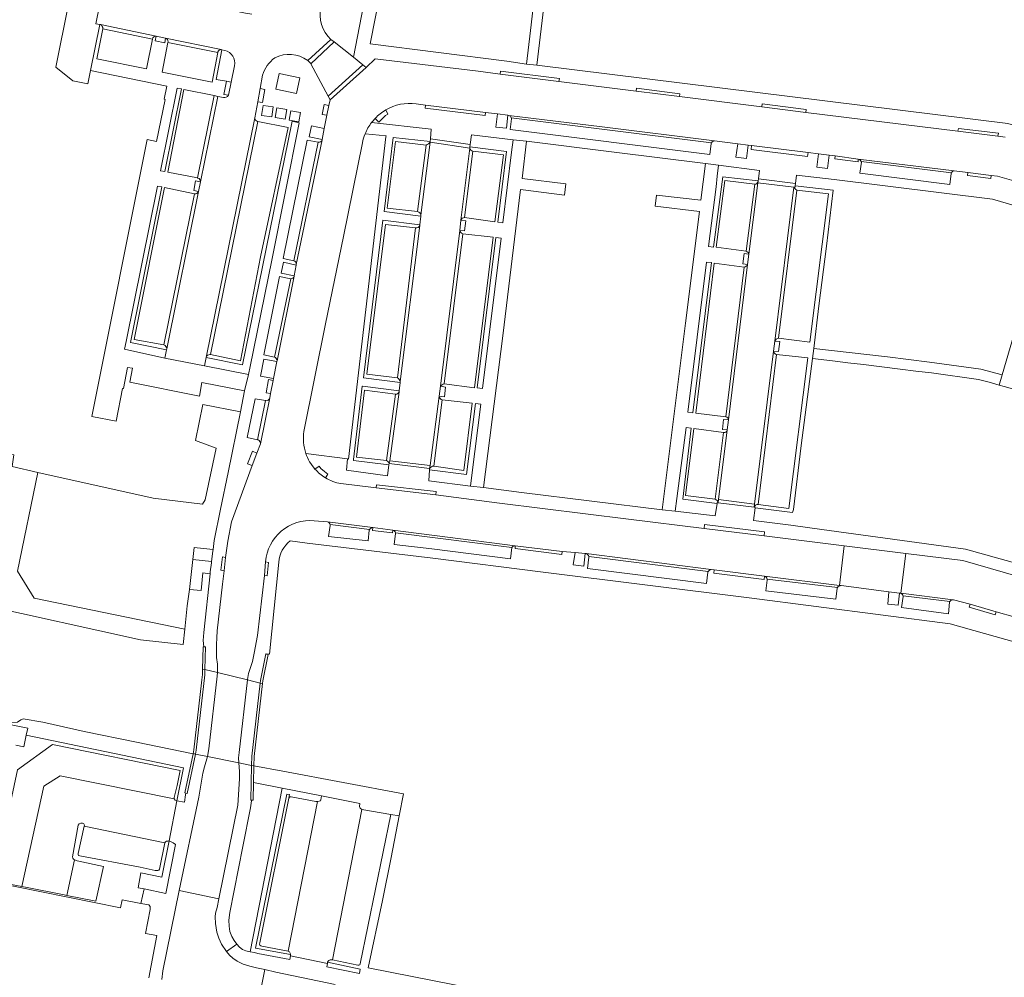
# Model space of a CAD drawing. Header units: metres. Extents: x 151213 to 156373, y 469495 to 475754.
# Tile 86 of 230: x 154393 to 154540, y 471895 to 472038. Entities that reach past the tile are written whole.
import ezdxf

# ---------------------------------------------------------------- set-up
doc = ezdxf.new("R2010")
doc.units = ezdxf.units.M
for name, color, linetype, lineweight in [('B-WE-OG-TERREIN_BEGROEID-GV', 252, 'Continuous', 18), ('B-WE-VH-GESLOTENVERHARDING-GV', 252, 'Continuous', 18), ('B-WE-VH-GESLOTENVERHARDING_BETON-GV', 252, 'Continuous', 18), ('B-WE-VH-OPENVERHARDING_BETONELEMENT-GV', 252, 'Continuous', 18), ('B-WE-VH-OPENVERHARDING_BETONSTRAATSTEEN-GV', 252, 'Continuous', 18), ('B-WE-VH-OPENVERHARDING_STRAATBAKSTEEN-GV', 252, 'Continuous', 18), ('B-WE-VH-OPENVERHARDING_TEGEL-GV', 252, 'Continuous', 18)]:
    doc.layers.add(name, color=color, linetype=linetype, lineweight=lineweight)

msp = doc.modelspace()

# ---------------------------------------------------------------- linework, layer by layer
at = {"layer": 'B-WE-OG-TERREIN_BEGROEID-GV', "flags": 128}
for points in [[(154404.82, 472037.428), (154404.218, 472037.517), (154405.399, 472043.433), (154405.899, 472043.353), (154406.997, 472048.632), (154414.84, 472047.116), (154415.252, 472049.363), (154415.159, 472049.382), (154404.01, 472051.622), (154402.241, 472050.333), (154400.983, 472044.152), (154400.44, 472041.741), (154401.457, 472041.469), (154401.152, 472040.296), (154400.158, 472040.474), (154398.262, 472031.057), (154400.763, 472029.023), (154403.019, 472028.568), (154403.418, 472030.546)], [(154420.155, 471980.744), (154419.068, 471975.373), (154422.15, 471974.208), (154420.541, 471966.5), (154420.11, 471965.857), (154412.754, 471966.76), (154395.568, 471970.615), (154392.527, 471955.863), (154395.005, 471951.844), (154417.473, 471947.203), (154417.858, 471950.688), (154418.164, 471953.135), (154418.692, 471957.641), (154418.892, 471959.396), (154420.28, 471959.267), (154421.705, 471959.094), (154421.873, 471960.442), (154422.816, 471965.109), (154423.962, 471970.6), (154425.781, 471979.63)], [(154391.019, 471973.384), (154386.593, 471952.361), (154386.997, 471950.884), (154410.853, 471945.611), (154417.221, 471944.925), (154417.473, 471947.203), (154395.005, 471951.844), (154392.527, 471955.863), (154395.568, 471970.615), (154391.71, 471971.48), (154392.005, 471973.226)], [(154391.413, 471933.311), (154391.355, 471932.997), (154394.051, 471932.436), (154393.841, 471931.387), (154417.29, 471926.542), (154416.288, 471921.606), (154417.422, 471921.412), (154417.593, 471922.527), (154417.647, 471922.761), (154417.512, 471922.785), (154418.734, 471928.648), (154410.263, 471930.36), (154402.458, 471931.95), (154396.333, 471933.341), (154393.37, 471933.847), (154393.008, 471933.721), (154392.539, 471933.341)], [(154449.479, 471919.38), (154450.11, 471922.663), (154432.117, 471926.038), (154427.797, 471926.842), (154427.732, 471924.348), (154432.002, 471923.517), (154437.88, 471922.373), (154443.589, 471921.216), (154443.553, 471920.783), (154443.626, 471920.512), (154443.897, 471920.313), (154448.227, 471919.59)], [(154425.664, 471899.802), (154426.098, 471899.432), (154426.586, 471899.251), (154427.252, 471899.108), (154432.002, 471923.517), (154427.732, 471924.348), (154427.663, 471921.719), (154427.426, 471921.706), (154427.426, 471921.63), (154427.281, 471920.579), (154426.125, 471914.816), (154424.192, 471904.951), (154424.065, 471903.804), (154424.102, 471902.91), (154424.228, 471902.142), (154424.508, 471901.392), (154424.869, 471900.769), (154425.249, 471900.227)]]:
    msp.add_lwpolyline(points, close=True, dxfattribs=at)
for points in [[(154435.538, 471973.45), (154441.776, 471972.618), (154441.904, 471972.605), (154447.494, 472020.68), (154447.511, 472020.823), (154444.374, 472021.106)], [(154443.97, 472019.793), (154441.138, 472005.788), (154438.498, 471992.782), (154435.265, 471976.712)]]:
    msp.add_lwpolyline(points, dxfattribs=at)
at = {"layer": 'B-WE-OG-TERREIN_BEGROEID-GV'}
for points in [[(154444.374, 472021.106, 0.0458122), (154443.97, 472019.793)], [(154435.265, 471976.712, 0.1223331), (154435.538, 471973.45)]]:
    msp.add_lwpolyline(points, format="xyb", dxfattribs=at)
at = {"layer": 'B-WE-VH-GESLOTENVERHARDING-GV', "flags": 128}
for points in [[(154428.943, 472023.868), (154430.444, 472023.657), (154430.652, 472025.137), (154429.151, 472025.348)], [(154431.229, 472025.018), (154430.96, 472023.568), (154432.45, 472023.292), (154432.718, 472024.742)], [(154433.047, 472023.178), (154434.506, 472022.916), (154434.751, 472024.28), (154433.293, 472024.543)]]:
    msp.add_lwpolyline(points, close=True, dxfattribs=at)
at = {"layer": 'B-WE-VH-GESLOTENVERHARDING_BETON-GV', "flags": 128}
for points in [[(154420.34, 471944.602), (154420.219, 471944.602), (154420.128, 471941.273), (154420.479, 471941.188), (154420.588, 471944.603)], [(154429.904, 471943.469), (154429.664, 471943.514), (154429.561, 471943.534), (154428.786, 471939.577), (154428.74, 471939.183), (154429.083, 471939.099), (154429.132, 471939.524)], [(154420.455, 471940.422), (154420.479, 471941.188), (154420.128, 471941.273), (154420.105, 471940.447), (154420.02, 471939.679), (154419.966, 471939.199), (154418.853, 471929.223), (154418.734, 471928.648), (154418.952, 471928.604), (154419.077, 471928.579), (154419.199, 471929.168)], [(154429.083, 471939.099), (154428.74, 471939.183), (154427.484, 471928.266), (154427.448, 471926.906), (154427.502, 471926.896), (154427.797, 471926.842), (154427.834, 471928.242)], [(154419.077, 471928.579), (154418.734, 471928.648), (154417.512, 471922.785), (154417.647, 471922.761), (154417.858, 471922.725)], [(154427.448, 471926.906), (154427.312, 471921.699), (154427.426, 471921.706), (154427.663, 471921.719), (154427.732, 471924.348), (154427.797, 471926.842)]]:
    msp.add_lwpolyline(points, close=True, dxfattribs=at)
at = {"layer": 'B-WE-VH-OPENVERHARDING_BETONELEMENT-GV', "flags": 128}
for points in [[(154436.283, 472031.575), (154439.761, 472034.827), (154439.284, 472035.202), (154435.814, 472032.047), (154436.24, 472031.655)], [(154439.165, 472026.183), (154444.524, 472031), (154444.041, 472031.399), (154438.872, 472026.731)], [(154464.597, 472030.445), (154464.514, 472029.997), (154473.299, 472028.947), (154473.367, 472029.348)], [(154423.984, 472026.862), (154424.408, 472028.817), (154423.721, 472028.954), (154423.33, 472026.993)], [(154428.731, 472027.881), (154428.383, 472025.912), (154429.072, 472025.785), (154429.433, 472027.752)], [(154484.849, 472027.928), (154484.812, 472027.466), (154491.264, 472026.67), (154491.324, 472027.104)], [(154438.668, 472023.884), (154438.952, 472025.357), (154438.265, 472025.49), (154437.981, 472024.017)], [(154503.628, 472025.571), (154503.571, 472025.139), (154510.12, 472024.304), (154510.158, 472024.77)], [(154453.409, 472025.403), (154453.353, 472024.925), (154462.304, 472023.864), (154462.36, 472024.311)], [(154532.881, 472021.933), (154532.822, 472021.496), (154538.786, 472020.778), (154538.862, 472021.21)], [(154454.121, 472020.383), (154454.08, 472019.951), (154454.074, 472019.888), (154459.985, 472018.994), (154460.006, 472019.155), (154460.056, 472019.519)], [(154502.028, 472019.369), (154501.972, 472018.775), (154510.382, 472017.744), (154510.461, 472018.335)], [(154514.476, 472017.835), (154514.429, 472017.378), (154517.926, 472016.936), (154517.951, 472017.354)], [(154534.275, 472015.365), (154534.24, 472014.913), (154537.711, 472014.47), (154537.76, 472014.91)], [(154503.041, 472014.384), (154503.003, 472014.1), (154502.992, 472014.019), (154502.968, 472013.822), (154508.349, 472013.161), (154508.52, 472013.14), (154508.545, 472013.358), (154508.585, 472013.717)], [(154430.283, 471982.362), (154430.674, 471984.324), (154429.987, 471984.456), (154429.608, 471982.493)], [(154428.239, 471973.493), (154427.589, 471973.754), (154426.843, 471971.899), (154427.549, 471971.615)], [(154448.047, 471972.334), (154447.991, 471971.928), (154454.005, 471971.176), (154454.065, 471971.63)], [(154446.072, 471968.755), (154446.018, 471968.308), (154454.929, 471967.28), (154454.93, 471967.279), (154454.984, 471967.765)], [(154497.088, 471966.557), (154497.027, 471966.075), (154502.412, 471965.409), (154502.471, 471965.886)], [(154448.531, 471962.017), (154445.554, 471962.391), (154445.498, 471961.929), (154448.463, 471961.572)], [(154495.031, 471962.836), (154494.975, 471962.237), (154503.919, 471961.161), (154503.964, 471961.73)], [(154466.784, 471959.68), (154466.753, 471959.266), (154473.731, 471958.374), (154473.778, 471958.808)], [(154423.562, 471957.93), (154423.116, 471957.991), (154422.843, 471956.01), (154423.336, 471955.942)], [(154429.521, 471957.282), (154429.37, 471955.226), (154429.765, 471955.2), (154429.97, 471957.188)], [(154496.463, 471956.066), (154496.413, 471955.566), (154503.913, 471954.635), (154503.951, 471955.107)], [(154534.618, 471950.937), (154534.494, 471950.498), (154538.364, 471949.348), (154538.497, 471949.826)]]:
    msp.add_lwpolyline(points, close=True, dxfattribs=at)
for points in [[(154445.881, 472023.425), (154446.41, 472022.881), (154447.414, 472023.828), (154447.786, 472024.059), (154447.474, 472024.692)], [(154438.459, 471969.814), (154438.8, 471970.371), (154438.303, 471970.754), (154437.792, 471971.179), (154437.507, 471971.535), (154436.904, 471971.105)]]:
    msp.add_lwpolyline(points, dxfattribs=at)
at = {"layer": 'B-WE-VH-OPENVERHARDING_BETONELEMENT-GV'}
for points in [[(154447.474, 472024.692, 0.068518), (154445.881, 472023.425)], [(154436.904, 471971.105, 0.074566), (154438.459, 471969.814)]]:
    msp.add_lwpolyline(points, format="xyb", dxfattribs=at)
at = {"layer": 'B-WE-VH-OPENVERHARDING_BETONSTRAATSTEEN-GV', "flags": 128}
for points in [[(154427.493, 472038.952), (154426.542, 472039.128), (154415.921, 472041.332), (154414.32, 472041.643), (154406.013, 472043.335), (154405.899, 472043.353), (154405.399, 472043.433), (154404.218, 472037.517), (154404.82, 472037.428), (154404.908, 472037.415), (154413.217, 472035.684), (154414.597, 472035.388), (154422.933, 472033.679), (154423.032, 472033.658), (154423.444, 472033.571)], [(154413.217, 472035.684), (154404.908, 472037.415)], [(154405.248, 472036.782), (154412.665, 472035.237), (154412.671, 472035.264)], [(154422.933, 472033.679), (154414.597, 472035.388)], [(154414.989, 472034.86), (154414.967, 472034.75), (154422.391, 472033.229), (154422.417, 472033.362)], [(154435.814, 472032.047), (154439.284, 472035.202)], [(154424.9, 472031.283), (154424.408, 472028.817), (154423.984, 472026.862)], [(154423.248, 472026.553), (154422.425, 472026.707), (154419.806, 472013.96), (154419.526, 472012.511), (154414.802, 471989.02), (154414.777, 471988.908), (154414.498, 471987.634), (154420.41, 471986.486), (154420.659, 471987.73), (154420.663, 471987.753), (154427.942, 472023.511), (154428.383, 472025.912), (154428.731, 472027.881), (154429.085, 472029.882)], [(154422.425, 472026.707), (154421.886, 472026.818), (154419.362, 472014.532), (154419.442, 472014.516)], [(154419.806, 472013.96), (154422.425, 472026.707)], [(154427.942, 472023.511), (154420.663, 471987.753)], [(154421.24, 471988.211), (154421.316, 471988.194), (154428.39, 472022.956)], [(154428.39, 472022.956), (154428.344, 472022.965)], [(154452.696, 472008.988), (154454.074, 472019.888)], [(154453.48, 472019.432), (154452.216, 472009.528)], [(154459.985, 472018.994), (154458.669, 472008.223)], [(154459.226, 472008.616), (154460.447, 472018.547)], [(154501.631, 472003.149), (154502.968, 472013.822)], [(154502.968, 472013.822), (154502.992, 472014.019)], [(154414.802, 471989.02), (154419.526, 472012.511)], [(154502.498, 472013.591), (154501.245, 472003.598)], [(154508.349, 472013.161), (154505.503, 471990.188)], [(154506.065, 471990.618), (154508.788, 472012.727)], [(154418.941, 472012.171), (154414.366, 471989.633)], [(154451.916, 472007.084), (154449.198, 471984.702)], [(154449.597, 471984.151), (154452.531, 472007.466)], [(154458.496, 472006.719), (154455.638, 471983.475)], [(154456.186, 471983.814), (154458.958, 472006.222)], [(154500.914, 472001.249), (154498.167, 471978.918)], [(154498.589, 471978.445), (154501.445, 472001.625)], [(154505.311, 471988.678), (154502.471, 471965.886), (154502.412, 471965.409)], [(154502.995, 471965.826), (154505.752, 471988.205)], [(154448.913, 471982.282), (154447.598, 471972.386)], [(154447.991, 471971.928), (154448.047, 471972.334), (154449.471, 471982.641)], [(154455.438, 471981.962), (154454.065, 471971.63), (154454.005, 471971.176)], [(154454.634, 471971.564), (154455.882, 471981.441)], [(154497.027, 471966.075), (154497.088, 471966.557), (154498.401, 471976.954)], [(154497.822, 471976.543), (154496.586, 471966.62)]]:
    msp.add_lwpolyline(points, dxfattribs=at)
at = {"layer": 'B-WE-VH-OPENVERHARDING_BETONSTRAATSTEEN-GV'}
for points in [[(154439.284, 472035.202, -0.2609553), (154437.757, 472040.026)], [(154404.908, 472037.415, -0.3256665), (154405.248, 472036.782)], [(154412.671, 472035.264, -0.3786521), (154413.217, 472035.684)], [(154414.597, 472035.388, -0.3621951), (154414.989, 472034.86)], [(154422.417, 472033.362, -0.3605154), (154422.933, 472033.679)], [(154423.444, 472033.571, -0.40181), (154424.9, 472031.283)], [(154430.904, 472032.44, -0.2922792), (154435.814, 472032.047)], [(154429.085, 472029.882, -0.1652165), (154430.904, 472032.44)], [(154423.984, 472026.862, -0.3402531), (154423.248, 472026.553)], [(154428.344, 472022.965, -0.3923259), (154427.942, 472023.511)], [(154454.074, 472019.888, -0.1810791), (154453.48, 472019.432)], [(154460.447, 472018.547, -0.3047383), (154459.985, 472018.994)], [(154419.442, 472014.516, -0.3702599), (154419.806, 472013.96)], [(154502.992, 472014.019, -0.3730538), (154502.498, 472013.591)], [(154419.526, 472012.511, -0.3490418), (154418.941, 472012.171)], [(154508.788, 472012.727, -0.2187852), (154508.349, 472013.161)], [(154452.216, 472009.528, -0.296092), (154452.696, 472008.988)], [(154458.669, 472008.223, -0.3854075), (154459.226, 472008.616)], [(154452.531, 472007.466, -0.3863866), (154451.916, 472007.084)], [(154458.958, 472006.222, -0.3430277), (154458.496, 472006.719)], [(154501.245, 472003.598, -0.3029861), (154501.631, 472003.149)], [(154501.445, 472001.625, -0.2763908), (154500.914, 472001.249)], [(154505.503, 471990.188, -0.3063921), (154506.065, 471990.618)], [(154414.366, 471989.633, -0.3101592), (154414.802, 471989.02)], [(154420.663, 471987.753, -0.3196912), (154421.24, 471988.211)], [(154505.752, 471988.205, -0.2844985), (154505.311, 471988.678)], [(154449.198, 471984.702, -0.2925528), (154449.597, 471984.151)], [(154455.638, 471983.475, -0.1924599), (154456.186, 471983.814)], [(154449.471, 471982.641, -0.3524404), (154448.913, 471982.282)], [(154455.882, 471981.441, -0.3739461), (154455.438, 471981.962)], [(154498.167, 471978.918, -0.4056066), (154498.589, 471978.445)], [(154498.401, 471976.954, -0.4201032), (154497.822, 471976.543)], [(154447.598, 471972.386, -0.2151326), (154447.991, 471971.928)], [(154454.005, 471971.176, -0.2801176), (154454.634, 471971.564)], [(154496.586, 471966.62, -0.3022914), (154497.027, 471966.075)], [(154502.412, 471965.409, -0.3597166), (154502.995, 471965.826)]]:
    msp.add_lwpolyline(points, format="xyb", dxfattribs=at)
at = {"layer": 'B-WE-VH-OPENVERHARDING_BETONSTRAATSTEEN-GV', "flags": 128}
for points in [[(154412.665, 472035.237), (154405.248, 472036.782), (154404.346, 472032.287), (154411.767, 472030.797)], [(154413.217, 472035.684), (154413.042, 472034.986), (154414.493, 472034.693), (154414.597, 472035.388)], [(154422.391, 472033.229), (154414.967, 472034.75), (154414.113, 472030.325), (154421.544, 472028.837)], [(154421.886, 472026.818), (154417.362, 472027.746), (154414.939, 472015.423), (154419.362, 472014.532)], [(154428.39, 472022.956), (154421.316, 471988.194), (154425.8, 471987.243), (154428.801, 472002.747), (154432.883, 472022.072)], [(154453.48, 472019.432), (154448.904, 472019.973), (154447.668, 472010.007), (154452.216, 472009.528)], [(154458.496, 472006.719), (154458.669, 472008.223), (154459.985, 472018.994), (154454.074, 472019.888), (154452.696, 472008.988), (154452.679, 472008.825), (154452.541, 472007.561), (154452.531, 472007.466), (154449.597, 471984.151), (154449.588, 471984.044), (154449.482, 471982.767), (154449.471, 471982.641), (154448.047, 471972.334), (154454.065, 471971.63), (154455.438, 471981.962), (154455.638, 471983.475)], [(154460.447, 472018.547), (154459.226, 472008.616), (154463.741, 472008.007), (154465.029, 472018.009)], [(154419.526, 472012.511), (154419.806, 472013.96), (154419.071, 472014.109), (154418.817, 472012.678)], [(154502.498, 472013.591), (154498.056, 472014.157), (154496.766, 472004.196), (154501.245, 472003.598)], [(154508.349, 472013.161), (154502.968, 472013.822), (154501.631, 472003.149), (154501.445, 472001.625), (154498.589, 471978.445), (154498.401, 471976.954), (154497.088, 471966.557), (154502.471, 471965.886), (154505.311, 471988.678), (154505.503, 471990.188)], [(154418.941, 472012.171), (154414.48, 472013.092), (154409.911, 471990.46), (154414.366, 471989.633)], [(154513.484, 472012.175), (154508.788, 472012.727), (154506.065, 471990.618), (154510.729, 471990.063)], [(154458.669, 472008.223), (154458.496, 472006.719), (154459.23, 472006.64), (154459.407, 472008.119)], [(154451.916, 472007.084), (154447.445, 472007.601), (154444.645, 471985.263), (154449.198, 471984.702)], [(154458.958, 472006.222), (154456.186, 471983.814), (154460.717, 471983.235), (154463.47, 472005.68)], [(154501.445, 472001.625), (154501.631, 472003.149), (154500.925, 472003.259), (154500.722, 472001.747)], [(154500.914, 472001.249), (154496.46, 472001.825), (154493.705, 471979.459), (154498.167, 471978.918)], [(154505.311, 471988.678), (154506.045, 471988.639), (154506.24, 471990.123), (154505.503, 471990.188)], [(154505.752, 471988.205), (154502.995, 471965.826), (154507.6, 471965.245), (154510.431, 471987.696)], [(154448.913, 471982.282), (154444.314, 471982.861), (154443.108, 471972.901), (154447.598, 471972.386)], [(154455.638, 471983.475), (154455.438, 471981.962), (154456.215, 471981.878), (154456.367, 471983.328)], [(154455.882, 471981.441), (154454.634, 471971.564), (154459.12, 471970.906), (154460.371, 471980.92)], [(154498.589, 471978.445), (154497.86, 471978.504), (154497.673, 471977.015), (154498.401, 471976.954)], [(154497.822, 471976.543), (154493.424, 471977.155), (154492.187, 471967.171), (154496.586, 471966.62)], [(154393.177, 471908.824), (154396.454, 471923.794), (154398.893, 471925.33), (154415.902, 471921.89), (154415.875, 471922.089), (154416.326, 471923.896), (154416.805, 471926.163), (154397.753, 471929.994), (154392.513, 471926.236), (154388.972, 471909.65)], [(154415.132, 471915.626), (154416.288, 471921.606), (154416.055, 471921.692), (154415.902, 471921.89), (154398.893, 471925.33), (154396.454, 471923.794), (154393.177, 471908.824), (154393.703, 471908.72), (154399.483, 471907.585), (154399.912, 471907.501), (154401.028, 471912.794), (154400.861, 471912.902), (154400.766, 471913.06), (154400.734, 471913.245), (154401.592, 471917.988), (154401.728, 471918.187), (154401.981, 471918.295), (154402.207, 471918.295), (154402.405, 471918.196), (154402.514, 471917.997), (154402.498, 471917.812), (154414.522, 471915.35), (154414.603, 471915.486), (154414.752, 471915.589), (154414.937, 471915.617)], [(154428.996, 471899.924), (154432.889, 471899.201), (154437.288, 471921.505), (154437.026, 471921.523), (154433.35, 471922.21), (154433.16, 471922.192), (154432.988, 471922.02), (154428.661, 471900.43), (154428.652, 471900.24), (154428.688, 471900.105), (154428.824, 471900.005)], [(154433.079, 471899.066), (154433.205, 471898.867), (154433.25, 471898.668), (154433.259, 471898.506), (154438.774, 471897.37), (154438.797, 471897.53), (154438.881, 471897.693), (154438.948, 471897.785), (154439.068, 471897.862), (154439.174, 471897.903), (154439.335, 471897.912), (154439.497, 471897.882), (154443.897, 471920.313), (154443.626, 471920.512), (154443.553, 471920.783), (154443.589, 471921.216), (154437.88, 471922.373), (154437.799, 471921.758), (154437.727, 471921.636), (154437.55, 471921.541), (154437.288, 471921.505), (154432.889, 471899.201)], [(154443.668, 471897.295), (154448.227, 471919.59), (154443.897, 471920.313), (154439.497, 471897.882), (154443.316, 471897.078), (154443.47, 471897.078), (154443.605, 471897.151)], [(154401.825, 471913.426), (154410.832, 471911.728), (154413.081, 471911.222), (154413.451, 471911.213), (154413.605, 471911.249), (154413.695, 471911.439), (154414.522, 471915.35), (154402.498, 471917.812), (154401.563, 471913.756), (154401.572, 471913.593), (154401.631, 471913.48)], [(154405.377, 471911.8), (154401.416, 471912.685), (154401.028, 471912.794), (154399.912, 471907.501), (154404.239, 471906.651)]]:
    msp.add_lwpolyline(points, close=True, dxfattribs=at)
at = {"layer": 'B-WE-VH-OPENVERHARDING_STRAATBAKSTEEN-GV', "flags": 128}
for points in [[(154473.299, 472028.947), (154464.514, 472029.997), (154461.258, 472030.464), (154445.872, 472032.285), (154444.524, 472031), (154439.165, 472026.183), (154438.953, 472025.365), (154438.952, 472025.357), (154438.668, 472023.884), (154438.292, 472021.927), (154437.974, 472020.269), (154437.96, 472020.198), (154434.091, 472001.649), (154434.074, 472001.54), (154433.819, 471999.935), (154433.811, 471999.886), (154431.244, 471987.273), (154431.225, 471987.172), (154430.729, 471984.607), (154430.674, 471984.324), (154430.283, 471982.362), (154430.153, 471981.712), (154428.791, 471974.865), (154428.239, 471973.493), (154427.549, 471971.615), (154424.465, 471963.222), (154423.896, 471960.347), (154423.562, 471957.93), (154423.336, 471955.942), (154423.109, 471953.948), (154422.329, 471946.986), (154422.255, 471945.952), (154422.213, 471944.931), (154422.191, 471943.935), (154422.207, 471943.009), (154422.37, 471941.994), (154422.351, 471941.025), (154422.339, 471940.736), (154426.824, 471939.648), (154426.829, 471939.693), (154427.006, 471940.587), (154427.57, 471942.41), (154427.891, 471943.898), (154428.143, 471945.241), (154428.337, 471946.299), (154429.37, 471955.226), (154429.521, 471957.282)], [(154539.835, 472020.602), (154538.786, 472020.778), (154532.822, 472021.496), (154510.12, 472024.304), (154503.571, 472025.139), (154491.264, 472026.67), (154484.812, 472027.466), (154473.299, 472028.947)], [(154451.986, 472025.575), (154453.397, 472025.404), (154453.409, 472025.403), (154462.36, 472024.311), (154464.128, 472024.087), (154465.675, 472023.891), (154465.807, 472023.874), (154479.76, 472022.151), (154496.496, 472020.088), (154499.97, 472019.636), (154501.532, 472019.434), (154502.028, 472019.369), (154510.461, 472018.335), (154512.02, 472018.141), (154513.61, 472017.943), (154514.476, 472017.835), (154517.951, 472017.354), (154532.251, 472015.612), (154534.275, 472015.365), (154537.76, 472014.91), (154538.739, 472014.808), (154541.829, 472013.912)], [(154479.76, 472022.151), (154465.807, 472023.874)], [(154466.208, 472023.333), (154466.026, 472021.744), (154495.824, 472018.049), (154495.995, 472019.662)], [(154496.048, 472019.79), (154479.717, 472021.803), (154466.19, 472023.512)], [(154466.19, 472023.512), (154479.717, 472021.803), (154496.048, 472019.79)], [(154496.496, 472020.088), (154479.76, 472022.151)], [(154437.381, 472019.853), (154433.772, 472002.194)], [(154434.091, 472001.649), (154437.96, 472020.198)], [(154435.265, 471976.712), (154438.498, 471992.782), (154441.138, 472005.788), (154443.97, 472019.793)], [(154532.251, 472015.612), (154517.951, 472017.354)], [(154518.408, 472016.886), (154518.2, 472015.237), (154531.585, 472013.569), (154531.809, 472015.18)], [(154518.355, 472017.004), (154531.852, 472015.31)], [(154531.852, 472015.31), (154518.355, 472017.004)], [(154433.278, 471999.474), (154430.845, 471987.814)], [(154431.244, 471987.273), (154433.811, 471999.886)], [(154428.791, 471974.865), (154430.153, 471981.712)], [(154429.58, 471981.306), (154429.514, 471981.318), (154428.355, 471975.493), (154428.428, 471975.478)], [(154436.792, 471963.399), (154438.76, 471963.22), (154445.546, 471962.392), (154445.554, 471962.391), (154448.531, 471962.017), (154466.784, 471959.68), (154473.778, 471958.808), (154475.705, 471958.636), (154477.202, 471958.503), (154477.364, 471958.488), (154496.026, 471956.103), (154496.463, 471956.066), (154503.951, 471955.107), (154515.16, 471953.753), (154515.847, 471959.676), (154503.919, 471961.161), (154494.975, 471962.237), (154483.689, 471963.638), (154464.406, 471966.004), (154454.93, 471967.279), (154454.929, 471967.28), (154446.018, 471968.308), (154440.784, 471968.939)], [(154445.546, 471962.392), (154438.76, 471963.22)], [(154439.183, 471962.686), (154438.94, 471961.056), (154444.824, 471960.38), (154445, 471961.971)], [(154439.172, 471962.817), (154445.059, 471962.099)], [(154445.059, 471962.099), (154439.172, 471962.817)], [(154466.784, 471959.68), (154448.531, 471962.017)], [(154448.931, 471961.485), (154448.729, 471959.876), (154454.327, 471959.22), (154466.074, 471957.708), (154466.282, 471959.391), (154448.92, 471961.586)], [(154448.92, 471961.586), (154466.282, 471959.391), (154466.282, 471959.394)], [(154496.026, 471956.103), (154477.364, 471958.488)], [(154477.77, 471957.964), (154477.553, 471956.268), (154495.33, 471954.055), (154495.507, 471955.718)], [(154477.743, 471958.085), (154495.55, 471955.811)], [(154495.55, 471955.811), (154477.743, 471958.085)], [(154572.92, 471946.099), (154533.534, 471957.488), (154525.049, 471958.525), (154524.298, 471952.587), (154532.097, 471951.62), (154532.145, 471951.617), (154534.618, 471950.937), (154538.497, 471949.826), (154541.362, 471949.007)], [(154515.412, 471953.722), (154515.16, 471953.753), (154503.951, 471955.107)], [(154504.351, 471954.528), (154504.134, 471952.942), (154514.605, 471951.686), (154514.776, 471953.348)], [(154514.829, 471953.44), (154504.35, 471954.706)], [(154504.35, 471954.706), (154514.829, 471953.44)], [(154532.097, 471951.62), (154524.298, 471952.587)], [(154524.64, 471952.073), (154524.39, 471950.472), (154531.417, 471949.526), (154531.559, 471951.258)], [(154524.632, 471952.179), (154531.593, 471951.332)], [(154531.593, 471951.332), (154524.632, 471952.179)], [(154428.234, 471890.524), (154429.44, 471896.431), (154428.167, 471896.702), (154427.209, 471896.937), (154426.188, 471897.235), (154425.303, 471897.705), (154424.653, 471898.148), (154424.138, 471898.608), (154423.686, 471899.114), (154422.945, 471900.225), (154422.539, 471901.147), (154422.259, 471902.041), (154422.087, 471903.324), (154422.024, 471904.327), (154422.078, 471904.846), (154422.29, 471905.713), (154422.548, 471907.014), (154416.64, 471908.236), (154414.206, 471896.275), (154414.043, 471894.97)], [(154439.929, 471894.2), (154431.066, 471896.07), (154429.44, 471896.431), (154428.234, 471890.524)]]:
    msp.add_lwpolyline(points, dxfattribs=at)
at = {"layer": 'B-WE-VH-OPENVERHARDING_STRAATBAKSTEEN-GV'}
for points in [[(154447.474, 472024.692, -0.1708407), (154451.986, 472025.575)], [(154445.881, 472023.425, -0.068518), (154447.474, 472024.692)], [(154444.374, 472021.106, -0.0658715), (154445.355, 472022.811)], [(154445.355, 472022.811, -0.0262945), (154445.881, 472023.425)], [(154465.807, 472023.874, -0.2739542), (154466.19, 472023.512)], [(154466.19, 472023.512, -0.0890478), (154466.208, 472023.333)], [(154443.97, 472019.793, -0.0458122), (154444.374, 472021.106)], [(154437.96, 472020.198, -0.3893098), (154437.381, 472019.853)], [(154495.995, 472019.662, -0.0577325), (154496.048, 472019.79)], [(154496.048, 472019.79, -0.245071), (154496.496, 472020.088)], [(154517.951, 472017.354, -0.1813102), (154518.355, 472017.004)], [(154518.355, 472017.004, -0.0415946), (154518.408, 472016.886)], [(154531.809, 472015.18, -0.0531231), (154531.852, 472015.31)], [(154531.852, 472015.31, -0.2433293), (154532.251, 472015.612)], [(154433.772, 472002.194, -0.3696384), (154434.091, 472001.649)], [(154433.811, 471999.886, -0.2972242), (154433.278, 471999.474)], [(154430.845, 471987.814, -0.3466131), (154431.244, 471987.273)], [(154430.153, 471981.712, -0.36269), (154429.58, 471981.306)], [(154428.428, 471975.478, -0.2826154), (154428.791, 471974.865)], [(154435.538, 471973.45, -0.1223331), (154435.265, 471976.712)], [(154436.904, 471971.105, -0.1014022), (154435.538, 471973.45)], [(154438.459, 471969.814, -0.074566), (154436.904, 471971.105)], [(154440.784, 471968.939, -0.0921979), (154438.459, 471969.814)], [(154429.521, 471957.282, -0.4163401), (154436.792, 471963.399)], [(154438.76, 471963.22, -0.3004584), (154439.172, 471962.817)], [(154439.172, 471962.817, -0.068858), (154439.183, 471962.686)], [(154445.059, 471962.099, -0.2446611), (154445.546, 471962.392)], [(154445, 471961.971, -0.0569861), (154445.059, 471962.099)], [(154448.531, 471962.017, -0.2702603), (154448.92, 471961.586)], [(154448.92, 471961.586, -0.0499913), (154448.931, 471961.485)], [(154466.282, 471959.394, -0.3157328), (154466.784, 471959.68)], [(154477.364, 471958.488, -0.2247458), (154477.743, 471958.085)], [(154477.743, 471958.085, -0.0411191), (154477.77, 471957.964)], [(154495.507, 471955.718, -0.0483967), (154495.55, 471955.811)], [(154495.55, 471955.811, -0.2556792), (154496.026, 471956.103)], [(154503.951, 471955.107, -0.3093581), (154504.35, 471954.706)], [(154504.35, 471954.706, -0.0955026), (154504.351, 471954.528)], [(154514.776, 471953.348, -0.0338864), (154514.829, 471953.44)], [(154514.829, 471953.44, -0.2708796), (154515.412, 471953.722)], [(154524.298, 471952.587, -0.2447377), (154524.632, 471952.179)], [(154524.632, 471952.179, -0.0562842), (154524.64, 471952.073)], [(154531.559, 471951.258, -0.0325741), (154531.593, 471951.332)], [(154531.593, 471951.332, -0.2803784), (154532.097, 471951.62)]]:
    msp.add_lwpolyline(points, format="xyb", dxfattribs=at)
at = {"layer": 'B-WE-VH-OPENVERHARDING_STRAATBAKSTEEN-GV', "flags": 128}
for points in [[(154437.381, 472019.853), (154435.755, 472020.196), (154432.183, 472002.523), (154433.772, 472002.194)], [(154433.278, 471999.474), (154431.619, 471999.847), (154429.287, 471988.141), (154430.845, 471987.814)], [(154429.514, 471981.318), (154427.996, 471981.599), (154426.812, 471975.809), (154428.355, 471975.493)], [(154524.187, 471952.601), (154524.298, 471952.587), (154525.049, 471958.525), (154515.847, 471959.676), (154515.16, 471953.753), (154515.412, 471953.722), (154522.527, 471952.813), (154524.117, 471952.61)], [(154426.824, 471939.648), (154422.339, 471940.736), (154422.319, 471940.227), (154421.09, 471929.369), (154420.852, 471928.22), (154425.562, 471927.268), (154425.514, 471928.05), (154425.618, 471928.824)], [(154425.562, 471927.268), (154420.852, 471928.22), (154420.418, 471926.687), (154420.158, 471925.734), (154419.567, 471922.184), (154416.64, 471908.236), (154422.548, 471907.014), (154425.38, 471920.958), (154425.664, 471924.88), (154425.64, 471925.986)]]:
    msp.add_lwpolyline(points, close=True, dxfattribs=at)
at = {"layer": 'B-WE-VH-OPENVERHARDING_TEGEL-GV', "flags": 128}
for points in [[(154629.899, 471992.686), (154630.363, 471992.551), (154630.938, 471994.495), (154628.964, 471995.116), (154637.039, 472023.225), (154635.161, 472023.743), (154627.613, 471997.474), (154605.837, 472003.689), (154600.779, 472005.233), (154601.026, 472006.19), (154595.537, 472007.797), (154595.262, 472006.869), (154590.075, 472008.348), (154550.649, 472019.594), (154540.267, 472022.637), (154469.996, 472031.345), (154468.456, 472031.523), (154465.516, 472031.944), (154445.12, 472034.553), (154450.832, 472063.557), (154442.923, 472065.082), (154442.686, 472063.997)], [(154444.162, 472040.239), (154442.652, 472032.549), (154444.041, 472031.399), (154444.524, 472031), (154445.872, 472032.285), (154461.258, 472030.464), (154464.514, 472029.997), (154464.597, 472030.445), (154473.367, 472029.348), (154473.299, 472028.947), (154484.812, 472027.466), (154484.849, 472027.928), (154491.324, 472027.104), (154491.264, 472026.67), (154503.571, 472025.139), (154503.628, 472025.571), (154510.158, 472024.77), (154510.12, 472024.304), (154532.822, 472021.496), (154532.881, 472021.933), (154538.862, 472021.21), (154538.786, 472020.778), (154539.835, 472020.602)], [(154404.908, 472037.415), (154404.82, 472037.428), (154403.418, 472030.546), (154414.802, 472028.246), (154414.414, 472026.271), (154414.542, 472026.245), (154413.268, 472019.978), (154411.871, 472020.257), (154403.626, 471978.96), (154407.23, 471978.244), (154408.205, 471983.148), (154408.344, 471983.12), (154408.934, 471986.235), (154409.69, 471986.137), (154409.299, 471984.049), (154419.674, 471981.993), (154420.051, 471984.011), (154426.414, 471982.785), (154427.008, 471985.203), (154420.41, 471986.486), (154414.498, 471987.634), (154408.508, 471988.984), (154408.736, 471990.113), (154413.434, 472013.333), (154414.044, 472013.197), (154409.405, 471989.978), (154414.777, 471988.908), (154414.802, 471989.02)], [(154412.671, 472035.264), (154412.665, 472035.237), (154411.767, 472030.797), (154404.346, 472032.287), (154405.248, 472036.782)], [(154414.597, 472035.388), (154414.493, 472034.693), (154413.042, 472034.986), (154413.217, 472035.684)], [(154422.391, 472033.229), (154421.544, 472028.837), (154414.113, 472030.325), (154414.967, 472034.75), (154414.989, 472034.86)], [(154423.984, 472026.862), (154423.33, 472026.993), (154423.721, 472028.954), (154422.179, 472029.24), (154423.032, 472033.658), (154422.933, 472033.679)], [(154422.417, 472033.362), (154422.391, 472033.229)], [(154437.96, 472020.198), (154437.974, 472020.269), (154436.022, 472020.678), (154436.367, 472022.326), (154438.292, 472021.927), (154438.668, 472023.884), (154437.981, 472024.017), (154438.265, 472025.49), (154438.952, 472025.357), (154438.953, 472025.365), (154439.165, 472026.183), (154438.872, 472026.731), (154436.283, 472031.575), (154436.24, 472031.655), (154435.814, 472032.047)], [(154429.085, 472029.882), (154428.731, 472027.881), (154429.433, 472027.752), (154429.072, 472025.785), (154428.383, 472025.912), (154427.942, 472023.511)], [(154419.442, 472014.516), (154419.362, 472014.532), (154414.939, 472015.423), (154417.362, 472027.746), (154421.886, 472026.818), (154422.425, 472026.707), (154423.248, 472026.553)], [(154465.807, 472023.874), (154465.675, 472023.891), (154465.453, 472021.971), (154463.888, 472022.135), (154464.128, 472024.087), (154462.36, 472024.311), (154462.304, 472023.864), (154453.353, 472024.925), (154453.409, 472025.403), (154453.397, 472025.404), (154451.986, 472025.575)], [(154447.474, 472024.692), (154447.786, 472024.059), (154447.414, 472023.828), (154446.41, 472022.881), (154445.881, 472023.425)], [(154420.663, 471987.753), (154420.659, 471987.73), (154426.104, 471986.655), (154429.08, 472001.259), (154433.484, 472022.988), (154434.557, 472022.753), (154430.474, 472002.271), (154427.255, 471986.421), (154427.008, 471985.203), (154426.414, 471982.785), (154425.781, 471979.63), (154423.962, 471970.6), (154422.816, 471965.109), (154421.873, 471960.442), (154421.705, 471959.094), (154421.675, 471958.854), (154421.481, 471957.295), (154421.461, 471957.13), (154421.294, 471955.79), (154421.264, 471955.553), (154421.257, 471955.488), (154420.302, 471946.707), (154420.231, 471945.526), (154420.34, 471944.602), (154420.588, 471944.603), (154420.479, 471941.188), (154422.339, 471940.736), (154422.351, 471941.025), (154422.37, 471941.994), (154422.207, 471943.009), (154422.191, 471943.935), (154422.213, 471944.931), (154422.255, 471945.952), (154422.329, 471946.986), (154423.109, 471953.948), (154423.336, 471955.942), (154422.843, 471956.01), (154423.116, 471957.991), (154423.562, 471957.93), (154423.896, 471960.347), (154424.465, 471963.222), (154427.549, 471971.615), (154426.843, 471971.899), (154427.589, 471973.754), (154428.239, 471973.493), (154428.791, 471974.865)], [(154428.344, 472022.965), (154428.39, 472022.956), (154432.883, 472022.072), (154428.801, 472002.747), (154425.8, 471987.243), (154421.316, 471988.194), (154421.24, 471988.211)], [(154445.355, 472022.811), (154454.255, 472021.806), (154454.121, 472020.383), (154460.056, 472019.519), (154460.255, 472020.992), (154466.447, 472020.225), (154468.437, 472020.035), (154481.524, 472018.386), (154495.143, 472016.676), (154497.092, 472016.426), (154503.207, 472015.638), (154503.041, 472014.384), (154508.585, 472013.717), (154508.725, 472014.957), (154514.358, 472014.321), (154537.952, 472011.372), (154546.3, 472008.95)], [(154495.995, 472019.662), (154495.824, 472018.049), (154466.026, 472021.744), (154466.208, 472023.333)], [(154433.772, 472002.194), (154432.183, 472002.523), (154435.755, 472020.196), (154437.381, 472019.853)], [(154454.074, 472019.888), (154454.08, 472019.951), (154448.553, 472020.557), (154447.235, 472009.536), (154452.679, 472008.825), (154452.696, 472008.988)], [(154452.216, 472009.528), (154447.668, 472010.007), (154448.904, 472019.973)], [(154448.904, 472019.973), (154453.48, 472019.432)], [(154454.005, 471971.176), (154453.992, 471970.985), (154459.508, 471970.301), (154460.853, 471980.9), (154461.641, 471980.789), (154460.327, 471970.199), (154460.125, 471968.575), (154462.066, 471968.341), (154464.916, 471990.986), (154467.545, 472012.827), (154474.113, 472011.987), (154474.313, 472013.657), (154467.809, 472014.469), (154468.437, 472020.035)], [(154468.437, 472020.035), (154466.447, 472020.225), (154466.224, 472018.391), (154464.945, 472007.851), (154464.194, 472007.955), (154465.488, 472018.48), (154460.006, 472019.155), (154459.985, 472018.994)], [(154517.951, 472017.354), (154517.926, 472016.936), (154514.429, 472017.378), (154514.476, 472017.835), (154513.61, 472017.943), (154513.362, 472015.946), (154511.75, 472016.127), (154512.02, 472018.141), (154510.461, 472018.335), (154510.382, 472017.744), (154501.972, 472018.775), (154502.028, 472019.369), (154501.532, 472019.434), (154501.286, 472017.454), (154499.704, 472017.649), (154499.97, 472019.636), (154496.496, 472020.088)], [(154460.447, 472018.547), (154465.029, 472018.009), (154463.741, 472008.007), (154459.226, 472008.616)], [(154502.992, 472014.019), (154503.003, 472014.1), (154497.764, 472014.702), (154496.37, 472004.192), (154495.582, 472004.289), (154496.73, 472013.205), (154496.909, 472014.798), (154497.092, 472016.426), (154495.143, 472016.676), (154494.463, 472011.239), (154487.859, 472011.98), (154487.665, 472010.351), (154494.251, 472009.538), (154492.167, 471992.862), (154488.673, 471965.035), (154490.653, 471964.833), (154490.898, 471966.731), (154492.265, 471977.299), (154493.016, 471977.197), (154491.753, 471966.621), (154496.875, 471965.992), (154496.892, 471966.097), (154497.027, 471966.075)], [(154531.809, 472015.18), (154531.585, 472013.569), (154518.2, 472015.237), (154518.408, 472016.886)], [(154565.996, 472006.906), (154565.857, 472006.491), (154562.49, 472007.466), (154562.597, 472007.93), (154562.524, 472007.95), (154561.966, 472006.05), (154560.442, 472006.475), (154560.987, 472008.379), (154559.127, 472008.897), (154558.977, 472008.331), (154550.361, 472010.821), (154550.498, 472011.377), (154549.837, 472011.59), (154549.237, 472009.693), (154547.689, 472010.146), (154548.28, 472012.08), (154541.829, 472013.912), (154538.739, 472014.808), (154537.76, 472014.91), (154537.711, 472014.47), (154534.24, 472014.913), (154534.275, 472015.365), (154532.251, 472015.612)], [(154419.526, 472012.511), (154418.817, 472012.678), (154419.071, 472014.109), (154419.806, 472013.96)], [(154501.245, 472003.598), (154496.766, 472004.196), (154498.056, 472014.157), (154502.498, 472013.591)], [(154414.366, 471989.633), (154409.911, 471990.46), (154414.48, 472013.092), (154418.941, 472012.171)], [(154502.412, 471965.409), (154502.584, 471965.383), (154502.563, 471965.303), (154508.123, 471964.629), (154508.262, 471965.088), (154509.426, 471974.637), (154511.095, 471987.614), (154511.298, 471989.083), (154512.083, 471995.457), (154513.214, 472004.336), (154514.178, 472012.722), (154508.545, 472013.358), (154508.52, 472013.14), (154508.349, 472013.161)], [(154508.788, 472012.727), (154513.484, 472012.175), (154510.729, 471990.063), (154506.065, 471990.618)], [(154452.531, 472007.466), (154452.541, 472007.561), (154447.024, 472008.247), (154444.154, 471984.714), (154449.588, 471984.044), (154449.597, 471984.151)], [(154458.669, 472008.223), (154459.407, 472008.119), (154459.23, 472006.64), (154458.496, 472006.719)], [(154449.198, 471984.702), (154444.645, 471985.263), (154447.445, 472007.601)], [(154447.445, 472007.601), (154451.916, 472007.084)], [(154550.77, 472005.381), (154550.823, 472005.566), (154550.683, 472005.603), (154545.745, 472006.922), (154542.746, 471996.554), (154539.405, 471985.146), (154538.983, 471983.647), (154539.719, 471983.434), (154541.976, 471982.779)], [(154458.958, 472006.222), (154463.47, 472005.68), (154460.717, 471983.235), (154456.186, 471983.814)], [(154433.811, 471999.886), (154433.819, 471999.935), (154431.859, 472000.348), (154432.198, 472001.954), (154434.074, 472001.54), (154434.091, 472001.649)], [(154501.445, 472001.625), (154500.722, 472001.747), (154500.925, 472003.259), (154501.631, 472003.149)], [(154498.167, 471978.918), (154493.705, 471979.459), (154496.46, 472001.825), (154500.914, 472001.249)], [(154430.845, 471987.814), (154429.287, 471988.141), (154431.619, 471999.847), (154433.278, 471999.474)], [(154505.503, 471990.188), (154506.24, 471990.123), (154506.045, 471988.639), (154505.311, 471988.678)], [(154430.153, 471981.712), (154430.283, 471982.362), (154429.608, 471982.493), (154429.987, 471984.456), (154430.674, 471984.324), (154430.729, 471984.607), (154428.794, 471984.958), (154429.271, 471987.523), (154431.225, 471987.172), (154431.244, 471987.273)], [(154505.752, 471988.205), (154510.431, 471987.696), (154507.6, 471965.245), (154502.995, 471965.826)], [(154449.471, 471982.641), (154449.482, 471982.767), (154443.997, 471983.45), (154443.953, 471983.455), (154442.647, 471972.526), (154442.628, 471972.365), (154447.943, 471971.721), (154447.991, 471971.928)], [(154447.598, 471972.386), (154443.108, 471972.901), (154444.314, 471982.861), (154448.913, 471982.282)], [(154455.638, 471983.475), (154456.367, 471983.328), (154456.215, 471981.878), (154455.438, 471981.962)], [(154428.428, 471975.478), (154428.355, 471975.493), (154426.812, 471975.809), (154427.996, 471981.599), (154429.514, 471981.318), (154429.58, 471981.306)], [(154455.882, 471981.441), (154460.371, 471980.92), (154459.12, 471970.906), (154454.634, 471971.564)], [(154498.401, 471976.954), (154497.673, 471977.015), (154497.86, 471978.504), (154498.589, 471978.445)], [(154496.586, 471966.62), (154492.187, 471967.171), (154493.424, 471977.155), (154497.822, 471976.543)], [(154570.144, 471949.052), (154533.932, 471959.174), (154512.499, 471962.092), (154507.894, 471962.742), (154502.334, 471963.415), (154502.563, 471965.303), (154502.584, 471965.383), (154502.412, 471965.409), (154497.027, 471966.075), (154496.892, 471966.097), (154496.875, 471965.992), (154496.605, 471964.117), (154490.653, 471964.833), (154488.673, 471965.035), (154467.735, 471967.608), (154462.066, 471968.341), (154460.125, 471968.575), (154453.879, 471969.351), (154453.992, 471970.985), (154454.005, 471971.176), (154447.991, 471971.928), (154447.943, 471971.721), (154447.741, 471970.093), (154441.625, 471970.935), (154441.776, 471972.618), (154435.538, 471973.45)], [(154436.904, 471971.105), (154437.507, 471971.535), (154437.792, 471971.179), (154438.303, 471970.754), (154438.8, 471970.371), (154438.459, 471969.814)], [(154440.784, 471968.939), (154446.018, 471968.308)], [(154446.018, 471968.308), (154446.072, 471968.755), (154454.984, 471967.765), (154454.93, 471967.279), (154464.406, 471966.004), (154483.689, 471963.638), (154494.975, 471962.237), (154495.031, 471962.836), (154503.964, 471961.73), (154503.919, 471961.161), (154515.847, 471959.676), (154525.049, 471958.525), (154533.534, 471957.488), (154572.92, 471946.099), (154573.09, 471946.691), (154581.764, 471944.212), (154581.638, 471943.631), (154585.185, 471942.6), (154585.314, 471942.996), (154588.705, 471942.009), (154588.582, 471941.614), (154608.257, 471935.955), (154607.786, 471934.476)], [(154438.76, 471963.22), (154436.792, 471963.399)], [(154445, 471961.971), (154444.824, 471960.38), (154438.94, 471961.056), (154439.183, 471962.686)], [(154448.531, 471962.017), (154448.463, 471961.572), (154445.498, 471961.929), (154445.554, 471962.391), (154445.546, 471962.392)], [(154466.282, 471959.394), (154466.282, 471959.391), (154466.074, 471957.708), (154454.327, 471959.22), (154448.729, 471959.876), (154448.931, 471961.485)], [(154433.216, 471960.379), (154435.726, 471960.075), (154454.486, 471957.809), (154470.927, 471955.725), (154501.648, 471951.919), (154531.679, 471948.012), (154555.3, 471941.365), (154575.372, 471935.599), (154611.37, 471925.235), (154625.673, 471921.093), (154628.511, 471920.271), (154629.063, 471920.111), (154629.216, 471923.715), (154628.725, 471923.857), (154625.304, 471924.848)], [(154477.364, 471958.488), (154477.202, 471958.503), (154477.023, 471956.6), (154475.436, 471956.807), (154475.705, 471958.636), (154473.778, 471958.808), (154473.731, 471958.374), (154466.753, 471959.266), (154466.784, 471959.68)], [(154495.507, 471955.718), (154495.33, 471954.055), (154477.553, 471956.268), (154477.77, 471957.964)], [(154429.521, 471957.282), (154429.97, 471957.188), (154429.765, 471955.2), (154429.37, 471955.226), (154428.337, 471946.299), (154428.143, 471945.241), (154427.891, 471943.898), (154427.57, 471942.41), (154427.006, 471940.587), (154426.829, 471939.693), (154426.824, 471939.648), (154428.74, 471939.183), (154428.786, 471939.577), (154429.561, 471943.534), (154429.664, 471943.514), (154429.668, 471943.548), (154430.102, 471943.487), (154431.497, 471957.22)], [(154503.951, 471955.107), (154503.913, 471954.635), (154496.413, 471955.566), (154496.463, 471956.066), (154496.026, 471956.103)], [(154514.776, 471953.348), (154514.605, 471951.686), (154504.134, 471952.942), (154504.351, 471954.528)], [(154524.298, 471952.587), (154524.187, 471952.601), (154524.117, 471952.61), (154523.908, 471950.816), (154522.354, 471950.968), (154522.527, 471952.813), (154515.412, 471953.722)], [(154531.559, 471951.258), (154531.417, 471949.526), (154524.39, 471950.472), (154524.64, 471952.073)], [(154545.209, 471947.899), (154545.097, 471947.438), (154541.236, 471948.543), (154541.362, 471949.007), (154538.497, 471949.826), (154538.364, 471949.348), (154534.494, 471950.498), (154534.618, 471950.937), (154532.145, 471951.617), (154532.097, 471951.62)], [(154392.513, 471926.236), (154397.753, 471929.994), (154416.805, 471926.163), (154416.326, 471923.896), (154415.875, 471922.089), (154415.902, 471921.89), (154416.055, 471921.692), (154416.288, 471921.606), (154417.29, 471926.542), (154393.841, 471931.387), (154393.496, 471929.662), (154392.282, 471929.905)], [(154414.043, 471894.97), (154414.206, 471896.275), (154416.64, 471908.236), (154419.567, 471922.184), (154420.158, 471925.734), (154420.418, 471926.687), (154420.852, 471928.22), (154419.077, 471928.579), (154417.858, 471922.725), (154417.647, 471922.761), (154417.593, 471922.527), (154417.422, 471921.412), (154416.288, 471921.606), (154415.132, 471915.626), (154415.757, 471915.359), (154416.082, 471915.106), (154414.673, 471907.771), (154411.401, 471908.474), (154410.927, 471906.315), (154412.135, 471906.109), (154412.333, 471905.874), (154412.315, 471905.404), (154411.629, 471901.845), (154413.291, 471901.501), (154412.117, 471895.214)], [(154388.219, 471909.614), (154407.888, 471905.635), (154408.151, 471906.849), (154410.927, 471906.315), (154411.401, 471908.474), (154410.554, 471908.656), (154410.951, 471910.896), (154414.041, 471910.246), (154415.132, 471915.626), (154414.937, 471915.617), (154414.752, 471915.589), (154414.603, 471915.486), (154414.522, 471915.35), (154413.695, 471911.439), (154413.605, 471911.249), (154413.451, 471911.213), (154413.081, 471911.222), (154410.832, 471911.728), (154401.825, 471913.426), (154401.631, 471913.48), (154401.572, 471913.593), (154401.563, 471913.756), (154402.498, 471917.812), (154402.514, 471917.997), (154402.405, 471918.196), (154402.207, 471918.295), (154401.981, 471918.295), (154401.728, 471918.187), (154401.592, 471917.988), (154400.734, 471913.245), (154400.766, 471913.06), (154400.861, 471912.902), (154401.028, 471912.794), (154401.416, 471912.685), (154405.377, 471911.8), (154404.239, 471906.651), (154399.912, 471907.501), (154399.483, 471907.585), (154393.703, 471908.72), (154393.177, 471908.824), (154388.972, 471909.65)], [(154476.899, 471890.401), (154444.854, 471896.708), (154446.984, 471906.748), (154448.285, 471913.168), (154449.479, 471919.38), (154448.227, 471919.59), (154443.668, 471897.295), (154443.605, 471897.151), (154443.47, 471897.078), (154443.316, 471897.078), (154439.497, 471897.882), (154439.335, 471897.912), (154439.174, 471897.903), (154439.068, 471897.862), (154438.948, 471897.785), (154438.881, 471897.693), (154438.797, 471897.53), (154443.669, 471896.5), (154443.542, 471895.836), (154438.682, 471896.875), (154438.774, 471897.37), (154433.259, 471898.506), (154433.135, 471897.968), (154428.393, 471898.862), (154427.905, 471898.967), (154427.252, 471899.108), (154426.586, 471899.251), (154426.098, 471899.432), (154425.664, 471899.802), (154425.249, 471900.227), (154423.686, 471899.114), (154424.138, 471898.608), (154424.653, 471898.148), (154425.303, 471897.705), (154426.188, 471897.235), (154427.209, 471896.937), (154428.167, 471896.702), (154429.44, 471896.431), (154431.066, 471896.07), (154439.929, 471894.2)]]:
    msp.add_lwpolyline(points, dxfattribs=at)
for points in [[(154469.304, 472038.667), (154469.046, 472036.535), (154468.456, 472031.523), (154469.996, 472031.345), (154471.316, 472042.245), (154472.134, 472048.846), (154472.589, 472053.168), (154471.098, 472053.357), (154470.868, 472051.36), (154470.481, 472048.231), (154470.095, 472045.103), (154469.563, 472040.8)], [(154442.652, 472032.549), (154439.761, 472034.827), (154436.283, 472031.575), (154438.872, 472026.731), (154444.041, 472031.399)], [(154434.654, 472029.469), (154434.142, 472027.113), (154431.06, 472027.782), (154431.572, 472030.138)], [(154414.523, 472015.477), (154413.876, 472015.607), (154416.367, 472027.946), (154417.015, 472027.815)], [(154430.652, 472025.137), (154430.444, 472023.657), (154428.943, 472023.868), (154429.151, 472025.348)], [(154432.45, 472023.292), (154430.96, 472023.568), (154431.229, 472025.018), (154432.718, 472024.742)], [(154434.751, 472024.28), (154434.506, 472022.916), (154433.047, 472023.178), (154433.293, 472024.543)], [(154463.9, 472005.628), (154464.664, 472005.533), (154461.879, 471983.108), (154461.115, 471983.203)], [(154493.27, 471979.482), (154492.523, 471979.575), (154495.327, 472001.995), (154496.074, 472001.902)], [(154516.411, 471986.974), (154518.734, 471986.696), (154524.195, 471986.025), (154526.524, 471985.735), (154528.852, 471985.446), (154535.878, 471984.482), (154537.463, 471984.088), (154538.983, 471983.647), (154539.405, 471985.146), (154536.234, 471986.022), (154528.548, 471987.044), (154525.417, 471987.45), (154522.286, 471987.856), (154511.298, 471989.083), (154511.095, 471987.614), (154514.088, 471987.251)], [(154421.294, 471955.79), (154421.461, 471957.13), (154421.481, 471957.295), (154418.692, 471957.641), (154418.164, 471953.135), (154419.916, 471953.004), (154420.179, 471955.605), (154421.257, 471955.488), (154421.264, 471955.553)], [(154422.319, 471940.227), (154422.339, 471940.736), (154420.479, 471941.188), (154420.455, 471940.422), (154419.199, 471929.168), (154419.077, 471928.579), (154420.852, 471928.22), (154421.09, 471929.369)], [(154428.74, 471939.183), (154426.824, 471939.648), (154425.618, 471928.824), (154425.514, 471928.05), (154425.562, 471927.268), (154426.235, 471927.132), (154427.448, 471926.906), (154427.484, 471928.266)], [(154427.448, 471926.906), (154426.235, 471927.132), (154425.562, 471927.268), (154425.64, 471925.986), (154425.664, 471924.88), (154425.38, 471920.958), (154422.548, 471907.014), (154422.29, 471905.713), (154422.078, 471904.846), (154422.024, 471904.327), (154422.087, 471903.324), (154422.259, 471902.041), (154422.539, 471901.147), (154422.945, 471900.225), (154423.686, 471899.114), (154425.249, 471900.227), (154424.869, 471900.769), (154424.508, 471901.392), (154424.228, 471902.142), (154424.102, 471902.91), (154424.065, 471903.804), (154424.192, 471904.951), (154426.125, 471914.816), (154427.281, 471920.579), (154427.426, 471921.63), (154427.426, 471921.706), (154427.312, 471921.699)], [(154432.889, 471899.201), (154428.996, 471899.924), (154428.824, 471900.005), (154428.688, 471900.105), (154428.652, 471900.24), (154428.661, 471900.43), (154432.988, 471922.02), (154433.099, 471922.576), (154432.693, 471922.612), (154428.022, 471899.621), (154433.25, 471898.668), (154433.205, 471898.867), (154433.079, 471899.066)]]:
    msp.add_lwpolyline(points, close=True, dxfattribs=at)
at = {"layer": 'B-WE-VH-OPENVERHARDING_TEGEL-GV'}
for points in [[(154405.248, 472036.782, 0.3256665), (154404.908, 472037.415)], [(154413.217, 472035.684, 0.3786521), (154412.671, 472035.264)], [(154414.989, 472034.86, 0.3621951), (154414.597, 472035.388)], [(154422.933, 472033.679, 0.3605154), (154422.417, 472033.362)], [(154435.814, 472032.047, 0.2922792), (154430.904, 472032.44)], [(154430.904, 472032.44, 0.1652165), (154429.085, 472029.882)], [(154423.248, 472026.553, 0.3402531), (154423.984, 472026.862)], [(154451.986, 472025.575, 0.1708407), (154447.474, 472024.692)], [(154427.942, 472023.511, 0.3923259), (154428.344, 472022.965)], [(154445.881, 472023.425, 0.0262945), (154445.355, 472022.811)], [(154466.19, 472023.512, 0.2739542), (154465.807, 472023.874)], [(154466.208, 472023.333, 0.0890478), (154466.19, 472023.512)], [(154437.381, 472019.853, 0.3893098), (154437.96, 472020.198)], [(154453.48, 472019.432, 0.1810791), (154454.074, 472019.888)], [(154496.048, 472019.79, 0.0577325), (154495.995, 472019.662)], [(154496.496, 472020.088, 0.245071), (154496.048, 472019.79)], [(154459.985, 472018.994, 0.3047383), (154460.447, 472018.547)], [(154518.355, 472017.004, 0.1813102), (154517.951, 472017.354)], [(154518.408, 472016.886, 0.0415946), (154518.355, 472017.004)], [(154531.852, 472015.31, 0.0531231), (154531.809, 472015.18)], [(154532.251, 472015.612, 0.2433293), (154531.852, 472015.31)], [(154419.806, 472013.96, 0.3702599), (154419.442, 472014.516)], [(154502.498, 472013.591, 0.3730538), (154502.992, 472014.019)], [(154418.941, 472012.171, 0.3490418), (154419.526, 472012.511)], [(154508.349, 472013.161, 0.2187852), (154508.788, 472012.727)], [(154452.696, 472008.988, 0.296092), (154452.216, 472009.528)], [(154459.226, 472008.616, 0.3854075), (154458.669, 472008.223)], [(154451.916, 472007.084, 0.3863866), (154452.531, 472007.466)], [(154458.496, 472006.719, 0.3430277), (154458.958, 472006.222)], [(154501.631, 472003.149, 0.3029861), (154501.245, 472003.598)], [(154434.091, 472001.649, 0.3696384), (154433.772, 472002.194)], [(154500.914, 472001.249, 0.2763908), (154501.445, 472001.625)], [(154433.278, 471999.474, 0.2972242), (154433.811, 471999.886)], [(154506.065, 471990.618, 0.3063921), (154505.503, 471990.188)], [(154414.802, 471989.02, 0.3101592), (154414.366, 471989.633)], [(154421.24, 471988.211, 0.3196912), (154420.663, 471987.753)], [(154431.244, 471987.273, 0.3466131), (154430.845, 471987.814)], [(154505.311, 471988.678, 0.2844985), (154505.752, 471988.205)], [(154449.597, 471984.151, 0.2925528), (154449.198, 471984.702)], [(154456.186, 471983.814, 0.1924599), (154455.638, 471983.475)], [(154429.58, 471981.306, 0.36269), (154430.153, 471981.712)], [(154448.913, 471982.282, 0.3524404), (154449.471, 471982.641)], [(154455.438, 471981.962, 0.3739461), (154455.882, 471981.441)], [(154498.589, 471978.445, 0.4056066), (154498.167, 471978.918)], [(154497.822, 471976.543, 0.4201032), (154498.401, 471976.954)], [(154428.791, 471974.865, 0.2826154), (154428.428, 471975.478)], [(154435.538, 471973.45, 0.1014022), (154436.904, 471971.105)], [(154447.991, 471971.928, 0.2151326), (154447.598, 471972.386)], [(154454.634, 471971.564, 0.2801176), (154454.005, 471971.176)], [(154438.459, 471969.814, 0.0921979), (154440.784, 471968.939)], [(154497.027, 471966.075, 0.3022914), (154496.586, 471966.62)], [(154502.995, 471965.826, 0.3597166), (154502.412, 471965.409)], [(154436.792, 471963.399, 0.4163401), (154429.521, 471957.282)], [(154439.172, 471962.817, 0.3004584), (154438.76, 471963.22)], [(154439.183, 471962.686, 0.068858), (154439.172, 471962.817)], [(154445.546, 471962.392, 0.2446611), (154445.059, 471962.099)], [(154445.059, 471962.099, 0.0569861), (154445, 471961.971)], [(154448.92, 471961.586, 0.2702603), (154448.531, 471962.017)], [(154448.931, 471961.485, 0.0499913), (154448.92, 471961.586)], [(154431.497, 471957.22, -0.2181168), (154433.216, 471960.379)], [(154466.784, 471959.68, 0.3157328), (154466.282, 471959.394)], [(154477.743, 471958.085, 0.2247458), (154477.364, 471958.488)], [(154477.77, 471957.964, 0.0411191), (154477.743, 471958.085)], [(154495.55, 471955.811, 0.0483967), (154495.507, 471955.718)], [(154496.026, 471956.103, 0.2556792), (154495.55, 471955.811)], [(154504.35, 471954.706, 0.3093581), (154503.951, 471955.107)], [(154504.351, 471954.528, 0.0955026), (154504.35, 471954.706)], [(154514.829, 471953.44, 0.0338864), (154514.776, 471953.348)], [(154515.412, 471953.722, 0.2708796), (154514.829, 471953.44)], [(154524.632, 471952.179, 0.2447377), (154524.298, 471952.587)], [(154524.64, 471952.073, 0.0562842), (154524.632, 471952.179)], [(154531.593, 471951.332, 0.0325741), (154531.559, 471951.258)], [(154532.097, 471951.62, 0.2803784), (154531.593, 471951.332)]]:
    msp.add_lwpolyline(points, format="xyb", dxfattribs=at)

doc.saveas('drawing.dxf')
